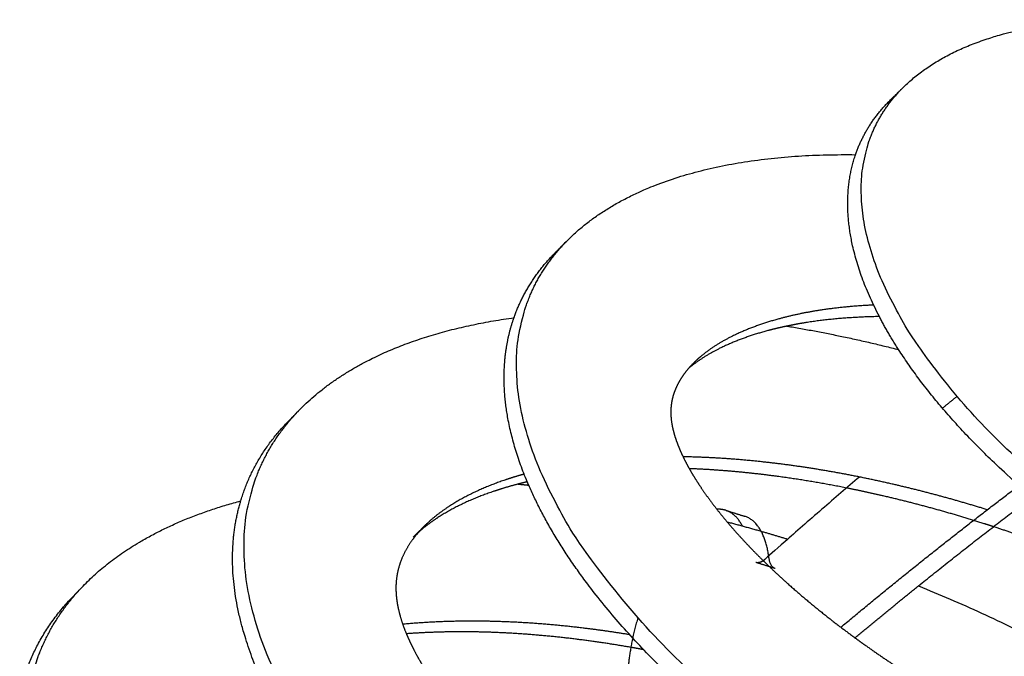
# Model space of a CAD drawing. Header units: millimetres. Extents: x 3713 to 4940, y 1895 to 2756.
# Tile 9 of 20: x 3716.305 to 3717.109, y 1899.636 to 1900.156. Entities that reach past the tile are written whole.
import ezdxf

# ---------------------------------------------------------------- set-up
doc = ezdxf.new("R2010")
doc.units = ezdxf.units.MM
doc.layers.add('MEDIDAS', color=7, linetype='Continuous', true_color=0xffffff)

# ---------------------------------------------------------------- blocks, each defined once
blk = doc.blocks.new('Snow_2.00_iso')
at = {"layer": 'MEDIDAS', "color": 192, "lineweight": -3, "true_color": 0x7d26cd}
for points, weights, degree in [([(3717.02749, 1900.10129), (3717.12248, 1900.19447), (3717.3677, 1900.13488)], [366.582226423, 336.466696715, 398.214293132], 2), ([(3717.01649, 1900.0905), (3717.02198, 1900.09589), (3717.02749, 1900.10129)], [367.382031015, 366.982128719, 366.582226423], 2), ([(3717.01649, 1900.0905), (3717.01923, 1900.09318), (3717.02217, 1900.09575)], [367.382031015, 366.43636661, 365.581003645], 2), ([(3716.98794, 1900.04575), (3716.99658, 1900.07097), (3717.01649, 1900.0905)], [386.425594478, 374.410045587, 367.382031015], 2), ([(3716.75233, 1899.97547), (3716.82409, 1900.04802), (3716.98795, 1900.04578)], [379.033468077, 358.422855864, 378.724999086], 2), ([(3716.74224, 1899.96527), (3716.74728, 1899.97036), (3716.75233, 1899.97547)], [379.835684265, 379.434576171, 379.033468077], 2), ([(3716.70893, 1899.91256), (3716.71923, 1899.94201), (3716.74224, 1899.96527)], [399.010439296, 386.97573471, 379.835684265], 2), ([(3716.74224, 1899.96527), (3716.74475, 1899.96781), (3716.74741, 1899.97027)], [379.835684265, 379.07146426, 378.363317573], 2), ([(3716.53341, 1899.83696), (3716.5912, 1899.89644), (3716.70893, 1899.91257)], [391.901890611, 375.678554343, 383.494773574], 2), ([(3717.02314, 1899.88651), (3717.01438, 1899.90013), (3717.00741, 1899.91351)], [359.882181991, 363.051139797, 367.012055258], 2), ([(3716.93193, 1899.90573), (3716.97689, 1899.8983), (3717.02313, 1899.88652)], [415.693714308, 425.744186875, 438.702290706], 2), ([(3717.26318, 1899.67431), (3717.09763, 1899.77081), (3717.02314, 1899.88651)], [358.880645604, 335.032566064, 359.882181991], 2), ([(3716.52408, 1899.82736), (3716.52874, 1899.83216), (3716.53341, 1899.83696)], [392.705548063, 392.303719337, 391.901890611], 2), ([(3716.48574, 1899.76289), (3716.49653, 1899.79901), (3716.52408, 1899.82736)], [415.443212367, 400.967008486, 392.705548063], 2), ([(3716.52408, 1899.82736), (3716.52641, 1899.82976), (3716.52885, 1899.83209)], [392.705548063, 392.022686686, 391.382284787], 2), ([(3716.71979, 1899.77854), (3716.71725, 1899.77794), (3716.71471, 1899.77731), (3716.71219, 1899.77664)], [446.041503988, 445.914546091, 445.787162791, 445.659357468], 3), ([(3716.72099, 1899.77579), (3716.72039, 1899.77717), (3716.71981, 1899.77854)], [382.620676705, 383.035055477, 383.456152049], 2), ([(3716.71224, 1899.77666), (3716.7166, 1899.77625), (3716.72099, 1899.77579)], [418.348419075, 419.151454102, 419.980479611], 2), ([(3716.89332, 1899.5701), (3716.7659, 1899.67204), (3716.72099, 1899.77579)], [357.480673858, 353.782155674, 382.620676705], 2), ([(3716.35696, 1899.69337), (3716.40252, 1899.74066), (3716.48576, 1899.76294)], [405.069189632, 391.990448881, 393.744180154], 2), ([(3716.62651, 1899.73324), (3716.63127, 1899.73793), (3716.63603, 1899.74263)], [440.626065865, 440.176065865, 439.726065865], 2), ([(3716.63148, 1899.73784), (3716.62977, 1899.73636), (3716.62812, 1899.73483), (3716.62651, 1899.73324)], [440.987749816, 440.867008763, 440.746409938, 440.626065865], 3), ([(3716.88303, 1899.74581), (3716.8969, 1899.74217), (3716.9108, 1899.73818)], [460.04583729, 464.415636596, 469.072542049], 2), ([(3716.9108, 1899.73818), (3716.92165, 1899.73505), (3716.9325, 1899.73172)], [469.072542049, 472.775473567, 476.659931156], 2), ([(3717.10062, 1899.74186), (3717.09811, 1899.74268), (3717.09561, 1899.74348), (3717.0931, 1899.74428)], [460.964834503, 460.885488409, 460.805758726, 460.725646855], 3), ([(3716.34828, 1899.68436), (3716.35262, 1899.68886), (3716.35696, 1899.69337)], [405.873531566, 405.471360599, 405.069189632], 2), ([(3717.03939, 1899.69356), (3717.2478, 1899.60862), (3717.3839, 1899.47785)], [453.568280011, 411.410841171, 419.006532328], 2), ([(3716.30519, 1899.6045), (3716.31482, 1899.64963), (3716.34828, 1899.68436)], [435.293197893, 416.080153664, 405.873531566], 2), ([(3716.8149, 1899.64139), (3716.81141, 1899.64204), (3716.80792, 1899.64267), (3716.80443, 1899.64328)], [472.190239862, 472.062242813, 471.933594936, 471.804294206], 3)]:
    blk.add_rational_spline(points, weights, degree=degree, dxfattribs=at)
for points, weights, degree, knots in [([(3717.87334, 1899.59562), (3717.75395, 1899.50554), (3717.4854, 1899.59064), (3716.99561, 1899.74586), (3716.99263, 1900.01536), (3716.99206, 1900.06654), (3717.02749, 1900.10129)], [373.213315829, 339.784066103, 413.141148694, 282.280003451, 408.130994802, 379.241063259, 366.582226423], 2, [2.104907, 2.104907, 2.104907, 3.141593, 3.141593, 4.712389, 4.712389, 5.11318, 5.11318, 5.11318]), ([(3717.00741, 1899.91351), (3716.98202, 1899.96226), (3716.98159, 1900.00464), (3716.98137, 1900.02653), (3716.98794, 1900.04575)], [367.012055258, 382.199680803, 409.030994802, 396.108723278, 386.425594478], 2, [4.3781967, 4.3781967, 4.3781967, 4.712389, 4.712389, 4.8912437, 4.8912437, 4.8912437]), ([(3717.75221, 1899.39128), (3717.6079, 1899.28522), (3717.29424, 1899.37861), (3716.7071, 1899.55342), (3716.71102, 1899.87584), (3716.71173, 1899.93443), (3716.75233, 1899.97547)], [386.698480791, 352.745487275, 426.242616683, 289.448217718, 420.166912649, 391.778272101, 379.033468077], 2, [2.118949, 2.118949, 2.118949, 3.141593, 3.141593, 4.712389, 4.712389, 5.098777, 5.098777, 5.098777]), ([(3717.00272, 1899.92292), (3716.98803, 1899.92225), (3716.97354, 1899.92092), (3716.95938, 1899.91875), (3716.94837, 1899.91707), (3716.93756, 1899.91487), (3716.92704, 1899.91208), (3716.91342, 1899.90846), (3716.90028, 1899.90383), (3716.88801, 1899.89781), (3716.87838, 1899.89308), (3716.86929, 1899.88748), (3716.86123, 1899.88066), (3716.8596, 1899.87928), (3716.85801, 1899.87785), (3716.85647, 1899.87636)], [433.632635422, 432.995249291, 432.344425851, 431.678892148, 431.163145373, 430.63856468, 430.105646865, 429.417709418, 428.71587905, 428.003012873, 427.44452559, 426.879264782, 426.314202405, 426.200057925, 426.085921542, 425.972036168], 3, [18.172681, 18.172681, 18.172681, 18.172681, 20.134895, 20.134895, 20.134895, 21.655487, 21.655487, 21.655487, 23.618403, 23.618403, 23.618403, 25.156227, 25.156227, 25.156227, 25.466873, 25.466873, 25.466873, 25.466873]), ([(3716.71981, 1899.77854), (3716.70036, 1899.82471), (3716.7009, 1899.86572), (3716.70122, 1899.89054), (3716.70893, 1899.91256)], [383.456152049, 398.163942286, 421.066912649, 408.512893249, 399.010439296], 2, [4.4377267, 4.4377267, 4.4377267, 4.712389, 4.712389, 4.8828679, 4.8828679, 4.8828679]), ([(3717.0074, 1899.91351), (3717.00669, 1899.9135), (3717.00597, 1899.91348), (3717.00526, 1899.91347), (3716.98615, 1899.91305), (3716.96731, 1899.91164), (3716.949, 1899.90882), (3716.94324, 1899.90793), (3716.93752, 1899.9069), (3716.93188, 1899.90572)], [435.182496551, 435.152137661, 435.121748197, 435.091328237, 434.276641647, 433.440082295, 432.578892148, 432.308212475, 432.035099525, 431.759625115], 3, [17.501013, 17.501013, 17.501013, 17.501013, 17.595821, 17.595821, 17.595821, 20.134895, 20.134895, 20.134895, 20.932948, 20.932948, 20.932948, 20.932948]), ([(3716.93188, 1899.90572), (3716.92676, 1899.90465), (3716.9217, 1899.90345), (3716.9167, 1899.90212), (3716.90309, 1899.89849), (3716.88996, 1899.89386), (3716.8777, 1899.88783), (3716.86837, 1899.88324), (3716.85954, 1899.87785), (3716.85167, 1899.8713)], [431.759625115, 431.51021697, 431.25887312, 431.005646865, 430.317709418, 429.61587905, 428.903012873, 428.361526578, 427.813672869, 427.265806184], 3, [20.932948, 20.932948, 20.932948, 20.932948, 21.655487, 21.655487, 21.655487, 23.618403, 23.618403, 23.618403, 25.109414, 25.109414, 25.109414, 25.109414]), ([(3716.85647, 1899.87636), (3716.85249, 1899.8725), (3716.84887, 1899.86826), (3716.8458, 1899.86354), (3716.84419, 1899.86107), (3716.84273, 1899.85846), (3716.84148, 1899.85571), (3716.84044, 1899.85343), (3716.83955, 1899.85105), (3716.83885, 1899.84855), (3716.83771, 1899.84449), (3716.83707, 1899.84012), (3716.83706, 1899.83556), (3716.83705, 1899.83098), (3716.83767, 1899.82621), (3716.8388, 1899.8214), (3716.8395, 1899.81844), (3716.84039, 1899.81548), (3716.84142, 1899.81251), (3716.84267, 1899.80895), (3716.84412, 1899.80538), (3716.84573, 1899.80185), (3716.84766, 1899.79761), (3716.84981, 1899.79342), (3716.85214, 1899.78927)], [425.972036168, 425.676679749, 425.383011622, 425.095269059, 424.944661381, 424.795677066, 424.650147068, 424.52934359, 424.410920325, 424.296362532, 424.109715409, 423.933329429, 423.774935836, 423.616542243, 423.476141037, 423.35535004, 423.281212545, 423.214462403, 423.153490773, 423.080039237, 423.014973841, 422.957266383, 422.887969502, 422.829282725, 422.77938243], 3, [25.466873, 25.466873, 25.466873, 25.466873, 26.272518, 26.272518, 26.272518, 26.694202, 26.694202, 26.694202, 27.044239, 27.044239, 27.044239, 27.614548, 27.614548, 27.614548, 28.184857, 28.184857, 28.184857, 28.534894, 28.534894, 28.534894, 28.956578, 28.956578, 28.956578, 29.462948, 29.462948, 29.462948, 29.462948]), ([(3717.6073, 1899.22273), (3717.4491, 1899.10822), (3717.11402, 1899.20264), (3716.47801, 1899.38186), (3716.4885, 1899.73084), (3716.49036, 1899.79266), (3716.53341, 1899.83696)], [399.930238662, 365.38777623, 440.143694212, 298.064586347, 433.451220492, 404.927798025, 391.901890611], 2, [2.12712, 2.12712, 2.12712, 3.141593, 3.141593, 4.712389, 4.712389, 5.090412, 5.090412, 5.090412]), ([(3717.09554, 1899.75568), (3717.0704, 1899.76351), (3717.04521, 1899.77035), (3717.02002, 1899.7762), (3716.99145, 1899.78283), (3716.96288, 1899.78819), (3716.93446, 1899.79206), (3716.90509, 1899.79606), (3716.87586, 1899.79847), (3716.84704, 1899.79896)], [459.582726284, 458.775276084, 457.93014595, 457.051114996, 456.058145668, 455.021917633, 453.941241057, 452.829793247, 451.671329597, 450.465504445], 3, [6.618196, 6.618196, 6.618196, 6.618196, 9.943091, 9.943091, 9.943091, 13.698953, 13.698953, 13.698953, 17.561759, 17.561759, 17.561759, 17.561759]), ([(3716.98065, 1899.77345), (3716.96195, 1899.77718), (3716.94327, 1899.78034), (3716.92465, 1899.78286), (3716.90033, 1899.78615), (3716.87611, 1899.78835), (3716.85214, 1899.78927)], [456.909016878, 456.238625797, 455.549478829, 454.841241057, 453.919673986, 452.965783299, 451.979371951], 3, [11.237492, 11.237492, 11.237492, 11.237492, 13.698953, 13.698953, 13.698953, 16.901834, 16.901834, 16.901834, 16.901834]), ([(3716.85214, 1899.78927), (3716.85495, 1899.78428), (3716.85802, 1899.77937), (3716.86125, 1899.77454), (3716.86547, 1899.76824), (3716.86997, 1899.76208), (3716.87468, 1899.75606)], [422.77938243, 422.719277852, 422.671920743, 422.634124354, 422.58479769, 422.551754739, 422.53213429], 3, [29.462948, 29.462948, 29.462948, 29.462948, 30.072869, 30.072869, 30.072869, 30.868853, 30.868853, 30.868853, 30.868853]), ([(3716.71725, 1899.7848), (3716.71205, 1899.78336), (3716.70692, 1899.78178), (3716.70185, 1899.78007), (3716.6858, 1899.77463), (3716.67046, 1899.76778), (3716.6566, 1899.75886), (3716.64921, 1899.75411), (3716.64225, 1899.74876), (3716.63603, 1899.74263)], [444.529139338, 444.263334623, 443.995727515, 443.726348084, 442.875111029, 442.00617634, 441.127665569, 440.660996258, 440.19162478, 439.726065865], 3, [23.53286, 23.53286, 23.53286, 23.53286, 24.290916, 24.290916, 24.290916, 26.686368, 26.686368, 26.686368, 27.958844, 27.958844, 27.958844, 27.958844]), ([(3716.71219, 1899.77664), (3716.70545, 1899.77488), (3716.6988, 1899.7729), (3716.69228, 1899.77068), (3716.67624, 1899.76524), (3716.66092, 1899.75839), (3716.64707, 1899.74947), (3716.64159, 1899.74594), (3716.63635, 1899.74209), (3716.63148, 1899.73784)], [445.659357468, 445.318009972, 444.973652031, 444.626348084, 443.775111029, 442.90617634, 442.027665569, 441.681627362, 441.334103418, 440.987749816], 3, [23.313574, 23.313574, 23.313574, 23.313574, 24.290916, 24.290916, 24.290916, 26.686368, 26.686368, 26.686368, 27.629917, 27.629917, 27.629917, 27.629917]), ([(3717.0931, 1899.74428), (3717.06549, 1899.75309), (3717.03779, 1899.76069), (3717.0101, 1899.7671), (3717.00028, 1899.76937), (3716.99046, 1899.77149), (3716.98065, 1899.77345)], [460.725646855, 459.845239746, 458.918715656, 457.951114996, 457.608903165, 457.26155336, 456.909016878], 3, [6.283185, 6.283185, 6.283185, 6.283185, 9.943091, 9.943091, 9.943091, 11.237492, 11.237492, 11.237492, 11.237492]), ([(3716.56888, 1899.51427), (3716.47619, 1899.62528), (3716.47915, 1899.72133), (3716.47981, 1899.74305), (3716.48574, 1899.76289)], [372.985699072, 386.033339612, 434.351220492, 423.849406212, 415.443212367], 2, [4.1528798, 4.1528798, 4.1528798, 4.712389, 4.712389, 4.8512614, 4.8512614, 4.8512614]), ([(3716.87468, 1899.75606), (3716.87908, 1899.75045), (3716.88366, 1899.74496), (3716.88838, 1899.73959), (3716.90087, 1899.72538), (3716.91429, 1899.712), (3716.92823, 1899.6993), (3716.93902, 1899.68947), (3716.95011, 1899.68006), (3716.96141, 1899.67103), (3716.98028, 1899.65597), (3716.99974, 1899.64199), (3717.01948, 1899.62885), (3717.0409, 1899.6146), (3717.06265, 1899.60135), (3717.0846, 1899.58909), (3717.10739, 1899.57635), (3717.13039, 1899.56469), (3717.15345, 1899.55398), (3717.17654, 1899.54326), (3717.19969, 1899.5335), (3717.22282, 1899.52464), (3717.24527, 1899.51603), (3717.2677, 1899.50828), (3717.29003, 1899.50144), (3717.3123, 1899.49462), (3717.33445, 1899.48871), (3717.35644, 1899.48368), (3717.36561, 1899.48159), (3717.37474, 1899.47965), (3717.38384, 1899.47786)], [422.53213429, 422.513848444, 422.507221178, 422.509936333, 422.517120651, 422.589714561, 422.706392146, 422.796777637, 422.913617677, 423.052422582, 423.284197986, 423.577215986, 423.911239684, 424.274112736, 424.685380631, 425.140128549, 425.613234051, 426.133400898, 426.690849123, 427.25029882, 427.847298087, 428.477042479, 429.090275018, 429.734558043, 430.409181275, 431.083804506, 431.788767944, 432.52088191, 432.826761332, 433.137380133, 433.452749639], 3, [30.868853, 30.868853, 30.868853, 30.868853, 31.610693, 31.610693, 31.610693, 33.573608, 33.573608, 33.573608, 35.094201, 35.094201, 35.094201, 37.633275, 37.633275, 37.633275, 40.391647, 40.391647, 40.391647, 43.26137, 43.26137, 43.26137, 46.141398, 46.141398, 46.141398, 48.945911, 48.945911, 48.945911, 51.750424, 51.750424, 51.750424, 52.922158, 52.922158, 52.922158, 52.922158]), ([(3716.63603, 1899.74263), (3716.63358, 1899.74022), (3716.63125, 1899.73768), (3716.62906, 1899.73501), (3716.62367, 1899.72846), (3716.61911, 1899.7211), (3716.61615, 1899.71273), (3716.61399, 1899.70663), (3716.61268, 1899.69999), (3716.61253, 1899.69298), (3716.61247, 1899.68966), (3716.61266, 1899.68626), (3716.61309, 1899.68281), (3716.61356, 1899.67898), (3716.61433, 1899.67509), (3716.61533, 1899.6712), (3716.61678, 1899.66557), (3716.61874, 1899.65994), (3716.62106, 1899.65436)], [439.726065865, 439.542918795, 439.360361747, 439.178791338, 438.734067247, 438.295262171, 437.88636523, 437.588724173, 437.306930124, 437.058951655, 436.941663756, 436.831940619, 436.730196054, 436.616824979, 436.513360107, 436.419412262, 436.283450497, 436.167421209, 436.067763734], 3, [27.958844, 27.958844, 27.958844, 27.958844, 28.459425, 28.459425, 28.459425, 29.68551, 29.68551, 29.68551, 30.577992, 30.577992, 30.577992, 31.000115, 31.000115, 31.000115, 31.470474, 31.470474, 31.470474, 32.151181, 32.151181, 32.151181, 32.151181]), ([(3717.52914, 1899.46449), (3717.52556, 1899.46967), (3717.52181, 1899.47476), (3717.51793, 1899.47974), (3717.50517, 1899.49616), (3717.49111, 1899.5115), (3717.47638, 1899.52597), (3717.45813, 1899.54391), (3717.43886, 1899.5605), (3717.41905, 1899.57601), (3717.39626, 1899.59385), (3717.37275, 1899.61026), (3717.34882, 1899.62549), (3717.31919, 1899.64434), (3717.2889, 1899.66138), (3717.25826, 1899.6768), (3717.23086, 1899.6906), (3717.20316, 1899.70311), (3717.17529, 1899.71445), (3717.15052, 1899.72453), (3717.1256, 1899.73369), (3717.10062, 1899.74186)], [469.438471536, 469.480057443, 469.509749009, 469.530007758, 469.596733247, 469.561129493, 469.4605814, 469.335972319, 469.111617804, 468.819901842, 468.484793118, 468.060792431, 467.571871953, 466.967864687, 466.264777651, 465.484904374, 464.789654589, 464.033378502, 463.226533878, 462.511845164, 461.757479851, 460.964834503], 3, [82.33194, 82.33194, 82.33194, 82.33194, 83.059231, 83.059231, 83.059231, 85.454683, 85.454683, 85.454683, 88.423362, 88.423362, 88.423362, 91.833633, 91.833633, 91.833633, 96.046645, 96.046645, 96.046645, 99.802507, 99.802507, 99.802507, 103.129383, 103.129383, 103.129383, 103.129383]), ([(3717.44952, 1899.08074), (3717.28546, 1898.9628), (3716.94472, 1899.05423), (3716.29465, 1899.22866), (3716.31034, 1899.58537), (3716.31309, 1899.64784), (3716.35696, 1899.69337)], [413.02063134, 377.78495083, 454.630591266, 307.741919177, 447.650138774, 418.517906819, 405.069189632], 2, [2.130866, 2.130866, 2.130866, 3.141593, 3.141593, 4.712389, 4.712389, 5.086499, 5.086499, 5.086499]), ([(3716.80351, 1899.6536), (3716.79159, 1899.65555), (3716.77968, 1899.65727), (3716.76779, 1899.65874), (3716.73479, 1899.6628), (3716.70195, 1899.66493), (3716.6696, 1899.66469), (3716.65225, 1899.66456), (3716.63504, 1899.66374), (3716.61807, 1899.66211)], [470.526890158, 470.081982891, 469.629472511, 469.169278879, 467.897061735, 466.566124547, 465.176054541, 464.434079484, 463.675256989, 462.89921779], 3, [12.45876, 12.45876, 12.45876, 12.45876, 14.058141, 14.058141, 14.058141, 18.479669, 18.479669, 18.479669, 20.83974, 20.83974, 20.83974, 20.83974]), ([(3716.80443, 1899.64328), (3716.78913, 1899.64594), (3716.77385, 1899.64823), (3716.75861, 1899.65009), (3716.72565, 1899.65413), (3716.69285, 1899.65623), (3716.66053, 1899.65596), (3716.64728, 1899.65585), (3716.6341, 1899.65534), (3716.62106, 1899.65437)], [471.804294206, 471.238512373, 470.660230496, 470.069278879, 468.797061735, 467.466124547, 466.076054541, 465.508408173, 464.930901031, 464.343367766], 3, [12.004317, 12.004317, 12.004317, 12.004317, 14.058141, 14.058141, 14.058141, 18.479669, 18.479669, 18.479669, 20.285236, 20.285236, 20.285236, 20.285236]), ([(3716.62106, 1899.65436), (3716.62293, 1899.64988), (3716.62503, 1899.64543), (3716.62731, 1899.64104), (3716.63004, 1899.63575), (3716.63303, 1899.63055), (3716.63621, 1899.62542)], [436.067763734, 435.987918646, 435.918582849, 435.857925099, 435.784920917, 435.724487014, 435.67481558], 3, [32.151181, 32.151181, 32.151181, 32.151181, 32.696559, 32.696559, 32.696559, 33.352945, 33.352945, 33.352945, 33.352945])]:
    blk.add_rational_spline(points, weights, degree=degree, knots=knots, dxfattribs=at)
at = {"layer": 'MEDIDAS', "color": 5, "lineweight": -3, "true_color": 0x0000ff}
for points, weights in [([(3717.07089, 1899.84832), (3717.06492, 1899.84352), (3717.05894, 1899.83867)], [423.755038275, 425.099918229, 426.473717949]), ([(3716.97593, 1899.65971), (3717.04932, 1899.72099), (3717.12152, 1899.77548)], [499.144810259, 477.574865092, 460.803486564]), ([(3717.03939, 1899.69356), (3717.08618, 1899.73125), (3717.13233, 1899.76606)], [485.873868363, 473.268283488, 462.572983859]), ([(3716.88189, 1899.75525), (3716.87848, 1899.75633), (3716.87469, 1899.75604)], [486.919334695, 477.083464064, 470.726704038]), ([(3716.88189, 1899.75525), (3716.8897, 1899.75279), (3716.89749, 1899.75034)], [431.357208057, 431.587369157, 431.817530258]), ([(3716.89548, 1899.74247), (3716.89022, 1899.75263), (3716.88189, 1899.75525)], [468.415331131, 467.930149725, 486.919334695]), ([(3716.91704, 1899.718), (3716.91284, 1899.7455), (3716.89749, 1899.75034)], [481.519754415, 453.615362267, 487.438949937]), ([(3716.91729, 1899.71626), (3716.91718, 1899.71714), (3716.91704, 1899.718)], [483.451731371, 482.451343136, 481.519754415]), ([(3716.9223, 1899.70772), (3716.91827, 1899.70898), (3716.91729, 1899.71626)], [482.457385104, 450.131858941, 483.451731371]), ([(3716.9223, 1899.70772), (3716.91443, 1899.71017), (3716.90656, 1899.71264)], [429.157706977, 428.92660171, 428.695496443]), ([(3716.98752, 1899.65105), (3717.01348, 1899.67268), (3717.03939, 1899.69356)], [501.061292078, 493.149401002, 485.873868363])]:
    blk.add_rational_spline(points, weights, degree=2, dxfattribs=at)
for points, weights, knots in [([(3716.99121, 1899.78244), (3716.95253, 1899.74961), (3716.91396, 1899.71525), (3716.90986, 1899.7116), (3716.90656, 1899.71264)], [443.305811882, 453.89630727, 465.853043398, 444.145642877, 466.708838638], [93.3982375, 93.3982375, 93.3982375, 93.5035428, 93.5035428, 94.1217823, 94.1217823, 94.1217823]), ([(3716.81012, 1899.66756), (3716.80439, 1899.6479), (3716.80241, 1899.62906), (3716.80046, 1899.61059), (3716.79057, 1899.60109), (3716.78615, 1899.59684), (3716.78174, 1899.59259)], [463.597729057, 468.522004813, 492.852064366, 382.742979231, 493.377687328, 492.72906865, 492.097580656], [74.026738, 74.026738, 74.026738, 75.666925, 75.666925, 77.02769, 77.02769, 77.0407, 77.0407, 77.0407])]:
    blk.add_rational_spline(points, weights, degree=2, knots=knots, dxfattribs=at)

msp = doc.modelspace()

# ---------------------------------------------------------------- block references
msp.add_blockref('Snow_2.00_iso', (0, 0))

doc.saveas('drawing.dxf')
